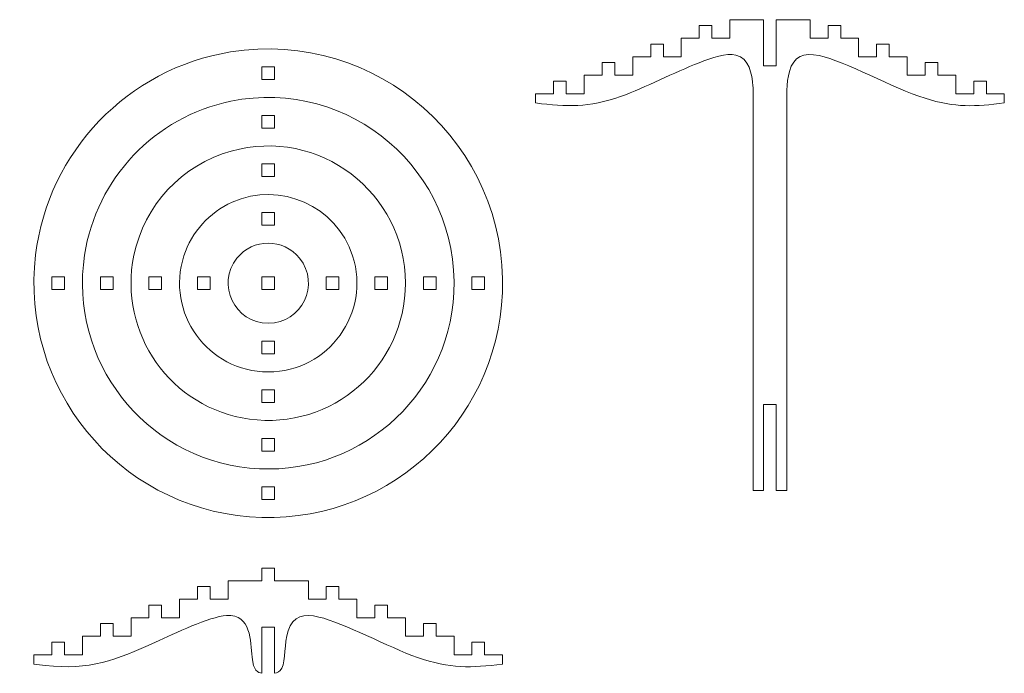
# Model space of a CAD drawing. Header units: millimetres. Extents: x -930 to 1034, y -929 to 949.
# Tile 26 of 31: x 742 to 975, y -555 to -400. Entities that reach past the tile are written whole.
import ezdxf

# ---------------------------------------------------------------- set-up
doc = ezdxf.new("R2010")
doc.units = ezdxf.units.MM
doc.header["$MEASUREMENT"] = 0
doc.layers.add('Layer 1', color=7, linetype='Continuous')

msp = doc.modelspace()

# ---------------------------------------------------------------- linework, layer by layer
at = {"layer": 'Layer 1', "color": 250, "lineweight": 9}
for points, knots in [([(921.4908, -505.0587), (921.4908, -505.0587), (921.4908, -511.5938), (921.4908, -511.5938), (921.4908, -511.5938), (921.4908, -511.5938), (923.9877, -511.5938), (923.9877, -511.5938), (923.9877, -511.5938), (923.9877, -511.5938), (923.9877, -421.2625), (923.9877, -421.2625), (923.9877, -421.2625), (923.9877, -418.3645), (923.7921, -415.1019), (924.5959, -412.282), (924.5959, -412.282), (925.6169, -408.7004), (927.9293, -407.7615), (931.6042, -408.5436), (931.6042, -408.5436), (937.8696, -409.877), (949.1066, -416.2536), (956.7095, -418.6581), (956.7095, -418.6581), (963.8814, -420.9263), (968.703, -420.6354), (975.4907, -419.7726), (975.4907, -419.7726), (975.4907, -419.7726), (975.4907, -417.58), (975.4907, -417.58), (975.4907, -417.58), (975.4907, -417.58), (971.2408, -417.58), (971.2408, -417.58), (971.2408, -417.58), (971.2408, -417.58), (971.2408, -414.58), (971.2408, -414.58), (971.2408, -414.58), (971.2408, -414.58), (968.2407, -414.58), (968.2407, -414.58), (968.2407, -414.58), (968.2407, -414.58), (968.2407, -417.58), (968.2407, -417.58), (968.2407, -417.58), (968.2407, -417.58), (963.9909, -417.58), (963.9909, -417.58), (963.9909, -417.58), (963.9909, -417.58), (963.9909, -413.1947), (963.9909, -413.1947), (963.9909, -413.1947), (963.9909, -413.1947), (959.7408, -413.1947), (959.7408, -413.1947), (959.7408, -413.1947), (959.7408, -413.1947), (959.7408, -410.1947), (959.7408, -410.1947), (959.7408, -410.1947), (959.7408, -410.1947), (956.7408, -410.1947), (956.7408, -410.1947), (956.7408, -410.1947), (956.7408, -410.1947), (956.7408, -413.1947), (956.7408, -413.1947), (956.7408, -413.1947), (956.7408, -413.1947), (952.4909, -413.1947), (952.4909, -413.1947), (952.4909, -413.1947), (952.4909, -413.1947), (952.4909, -408.8094), (952.4909, -408.8094), (952.4909, -408.8094), (952.4909, -408.8094), (948.2406, -408.8094), (948.2406, -408.8094), (948.2406, -408.8094), (948.2406, -408.8094), (948.2406, -405.8094), (948.2406, -405.8094), (948.2406, -405.8094), (948.2406, -405.8094), (945.2405, -405.8094), (945.2405, -405.8094), (945.2405, -405.8094), (945.2405, -405.8094), (945.2405, -408.8094), (945.2405, -408.8094), (945.2405, -408.8094), (945.2405, -408.8094), (940.991, -408.8094), (940.991, -408.8094), (940.991, -408.8094), (940.991, -408.8094), (940.991, -404.4241), (940.991, -404.4241), (940.991, -404.4241), (939.5743, -404.4241), (938.1574, -404.4241), (936.7406, -404.4241), (936.7406, -404.4241), (936.7406, -404.4241), (936.7406, -401.4241), (936.7406, -401.4241), (936.7406, -401.4241), (936.7406, -401.4241), (933.7407, -401.4241), (933.7407, -401.4241), (933.7407, -401.4241), (933.7407, -401.4241), (933.7407, -404.4241), (933.7407, -404.4241), (933.7407, -404.4241), (933.7407, -404.4241), (929.4912, -404.4241), (929.4912, -404.4241), (929.4912, -404.4241), (929.4912, -404.4241), (929.4912, -400.0388), (929.4912, -400.0388), (929.4912, -400.0388), (929.4912, -400.0388), (921.4908, -400.0388), (921.4908, -400.0388), (921.4908, -400.0388), (921.4908, -400.0388), (921.4908, -411.0021), (921.4908, -411.0021), (921.4908, -411.0021), (921.4908, -411.0021), (918.4908, -411.0021), (918.4908, -411.0021), (918.4908, -411.0021), (918.4908, -411.0021), (918.4908, -400.0388), (918.4908, -400.0388), (918.4908, -400.0388), (918.4908, -400.0388), (910.4906, -400.0388), (910.4906, -400.0388), (910.4906, -400.0388), (910.4906, -400.0388), (910.4906, -404.4241), (910.4906, -404.4241), (910.4906, -404.4241), (910.4906, -404.4241), (906.2411, -404.4241), (906.2411, -404.4241), (906.2411, -404.4241), (906.2411, -404.4241), (906.2411, -401.4241), (906.2411, -401.4241), (906.2411, -401.4241), (906.2411, -401.4241), (903.241, -401.4241), (903.241, -401.4241), (903.241, -401.4241), (903.241, -401.4241), (903.241, -404.4241), (903.241, -404.4241), (903.241, -404.4241), (903.241, -404.4241), (898.9906, -404.4241), (898.9906, -404.4241), (898.9906, -404.4241), (898.9906, -404.4241), (898.9906, -408.8094), (898.9906, -408.8094), (898.9906, -408.8094), (898.9906, -408.8094), (894.7411, -408.8094), (894.7411, -408.8094), (894.7411, -408.8094), (894.7411, -408.8094), (894.7411, -405.8094), (894.7411, -405.8094), (894.7411, -405.8094), (894.7411, -405.8094), (891.7412, -405.8094), (891.7412, -405.8094), (891.7412, -405.8094), (891.7412, -405.8094), (891.7412, -408.8094), (891.7412, -408.8094), (891.7412, -408.8094), (891.7412, -408.8094), (887.4907, -408.8094), (887.4907, -408.8094), (887.4907, -408.8094), (887.4907, -408.8094), (887.4907, -413.1947), (887.4907, -413.1947), (887.4907, -413.1947), (887.4907, -413.1947), (883.2408, -413.1947), (883.2408, -413.1947), (883.2408, -413.1947), (883.2408, -413.1947), (883.2408, -410.1947), (883.2408, -410.1947), (883.2408, -410.1947), (883.2408, -410.1947), (880.2408, -410.1947), (880.2408, -410.1947), (880.2408, -410.1947), (880.2408, -410.1947), (880.2408, -413.1947), (880.2408, -413.1947), (880.2408, -413.1947), (880.2408, -413.1947), (875.9909, -413.1947), (875.9909, -413.1947), (875.9909, -413.1947), (875.9909, -413.1947), (875.9909, -417.58), (875.9909, -417.58), (875.9909, -417.58), (875.9909, -417.58), (871.7409, -417.58), (871.7409, -417.58), (871.7409, -417.58), (871.7409, -417.58), (871.7409, -414.58), (871.7409, -414.58), (871.7409, -414.58), (871.7409, -414.58), (868.741, -414.58), (868.741, -414.58), (868.741, -414.58), (868.741, -414.58), (868.741, -417.58), (868.741, -417.58), (868.741, -417.58), (868.741, -417.58), (864.4909, -417.58), (864.4909, -417.58), (864.4909, -417.58), (864.4909, -417.58), (864.4909, -419.7726), (864.4909, -419.7726), (864.4909, -419.7726), (871.9128, -420.7166), (876.9344, -420.9013), (884.6243, -418.2072), (884.6243, -418.2072), (890.561, -416.1273), (897.3173, -412.5426), (903.1835, -410.221), (903.1835, -410.221), (906.2502, -409.0073), (909.6241, -407.8754), (911.915, -408.4276), (911.915, -408.4276), (915.1112, -409.1983), (915.6964, -412.8004), (915.9536, -415.8001), (915.9536, -415.8001), (915.9679, -415.968), (915.9814, -416.134), (915.9941, -416.2976), (915.9941, -416.2976), (915.9941, -416.2976), (915.994, -511.5938), (915.994, -511.5938), (915.994, -511.5938), (915.994, -511.5938), (918.4908, -511.5938), (918.4908, -511.5938), (918.4908, -511.5938), (918.4908, -511.5938), (918.4908, -491.2238), (918.4908, -491.2238), (918.4908, -491.2238), (918.4908, -491.2238), (921.4908, -491.2238), (921.4908, -491.2238), (921.4908, -491.2238), (921.4908, -491.2238), (921.4908, -505.0587), (921.4908, -505.0587)], [0, 0, 0, 0, 0.01369863, 0.01369863, 0.01369863, 0.01369863, 0.02739726, 0.02739726, 0.02739726, 0.02739726, 0.04109589, 0.04109589, 0.04109589, 0.04109589, 0.05479452, 0.05479452, 0.05479452, 0.05479452, 0.06849315, 0.06849315, 0.06849315, 0.06849315, 0.08219178, 0.08219178, 0.08219178, 0.08219178, 0.09589041, 0.09589041, 0.09589041, 0.09589041, 0.10958904, 0.10958904, 0.10958904, 0.10958904, 0.12328767, 0.12328767, 0.12328767, 0.12328767, 0.1369863, 0.1369863, 0.1369863, 0.1369863, 0.15068493, 0.15068493, 0.15068493, 0.15068493, 0.16438356, 0.16438356, 0.16438356, 0.16438356, 0.17808219, 0.17808219, 0.17808219, 0.17808219, 0.19178082, 0.19178082, 0.19178082, 0.19178082, 0.20547945, 0.20547945, 0.20547945, 0.20547945, 0.21917808, 0.21917808, 0.21917808, 0.21917808, 0.23287671, 0.23287671, 0.23287671, 0.23287671, 0.24657534, 0.24657534, 0.24657534, 0.24657534, 0.26027397, 0.26027397, 0.26027397, 0.26027397, 0.2739726, 0.2739726, 0.2739726, 0.2739726, 0.28767123, 0.28767123, 0.28767123, 0.28767123, 0.30136986, 0.30136986, 0.30136986, 0.30136986, 0.31506849, 0.31506849, 0.31506849, 0.31506849, 0.32876712, 0.32876712, 0.32876712, 0.32876712, 0.34246575, 0.34246575, 0.34246575, 0.34246575, 0.35616438, 0.35616438, 0.35616438, 0.35616438, 0.36986301, 0.36986301, 0.36986301, 0.36986301, 0.38356164, 0.38356164, 0.38356164, 0.38356164, 0.39726027, 0.39726027, 0.39726027, 0.39726027, 0.4109589, 0.4109589, 0.4109589, 0.4109589, 0.42465753, 0.42465753, 0.42465753, 0.42465753, 0.43835616, 0.43835616, 0.43835616, 0.43835616, 0.45205479, 0.45205479, 0.45205479, 0.45205479, 0.46575342, 0.46575342, 0.46575342, 0.46575342, 0.47945205, 0.47945205, 0.47945205, 0.47945205, 0.49315068, 0.49315068, 0.49315068, 0.49315068, 0.50684932, 0.50684932, 0.50684932, 0.50684932, 0.52054795, 0.52054795, 0.52054795, 0.52054795, 0.53424658, 0.53424658, 0.53424658, 0.53424658, 0.54794521, 0.54794521, 0.54794521, 0.54794521, 0.56164384, 0.56164384, 0.56164384, 0.56164384, 0.57534247, 0.57534247, 0.57534247, 0.57534247, 0.5890411, 0.5890411, 0.5890411, 0.5890411, 0.60273973, 0.60273973, 0.60273973, 0.60273973, 0.61643836, 0.61643836, 0.61643836, 0.61643836, 0.63013699, 0.63013699, 0.63013699, 0.63013699, 0.64383562, 0.64383562, 0.64383562, 0.64383562, 0.65753425, 0.65753425, 0.65753425, 0.65753425, 0.67123288, 0.67123288, 0.67123288, 0.67123288, 0.68493151, 0.68493151, 0.68493151, 0.68493151, 0.69863014, 0.69863014, 0.69863014, 0.69863014, 0.71232877, 0.71232877, 0.71232877, 0.71232877, 0.7260274, 0.7260274, 0.7260274, 0.7260274, 0.73972603, 0.73972603, 0.73972603, 0.73972603, 0.75342466, 0.75342466, 0.75342466, 0.75342466, 0.76712329, 0.76712329, 0.76712329, 0.76712329, 0.78082192, 0.78082192, 0.78082192, 0.78082192, 0.79452055, 0.79452055, 0.79452055, 0.79452055, 0.80821918, 0.80821918, 0.80821918, 0.80821918, 0.82191781, 0.82191781, 0.82191781, 0.82191781, 0.83561644, 0.83561644, 0.83561644, 0.83561644, 0.84931507, 0.84931507, 0.84931507, 0.84931507, 0.8630137, 0.8630137, 0.8630137, 0.8630137, 0.87671233, 0.87671233, 0.87671233, 0.87671233, 0.89041096, 0.89041096, 0.89041096, 0.89041096, 0.90410959, 0.90410959, 0.90410959, 0.90410959, 0.91780822, 0.91780822, 0.91780822, 0.91780822, 0.93150685, 0.93150685, 0.93150685, 0.93150685, 0.94520548, 0.94520548, 0.94520548, 0.94520548, 0.95890411, 0.95890411, 0.95890411, 0.95890411, 0.97260274, 0.97260274, 0.97260274, 0.97260274, 1, 1, 1, 1]), ([(792.2492, -407.6759), (826.9282, -402.0837), (857.9974, -429.6177), (856.6095, -464.7006), (856.6095, -464.7006), (855.3656, -496.1428), (828.1783, -520.2954), (796.6867, -517.7881), (796.6867, -517.7881), (765.3397, -515.2923), (742.2834, -487.1422), (746.053, -455.7737), (746.053, -455.7737), (748.9952, -431.29), (767.9195, -411.5997), (792.2492, -407.6759)], [0, 0, 0, 0, 0.2, 0.2, 0.2, 0.2, 0.4, 0.4, 0.4, 0.4, 0.6, 0.6, 0.6, 0.6, 1, 1, 1, 1]), ([(802.6538, -414.2155), (802.6538, -414.2155), (802.6538, -411.2155), (802.6538, -411.2155), (802.6538, -411.2155), (802.6538, -411.2155), (799.6537, -411.2155), (799.6537, -411.2155), (799.6537, -411.2155), (799.6537, -411.2155), (799.6537, -414.2155), (799.6537, -414.2155), (799.6537, -414.2155), (799.6537, -414.2155), (802.6538, -414.2155), (802.6538, -414.2155)], [0, 0, 0, 0, 0.2, 0.2, 0.2, 0.2, 0.4, 0.4, 0.4, 0.4, 0.6, 0.6, 0.6, 0.6, 1, 1, 1, 1]), ([(792.2949, -419.3576), (820.4931, -413.5942), (846.53, -435.9813), (845.0983, -464.6944), (845.0983, -464.6944), (843.8468, -489.7887), (821.7976, -508.7646), (796.7016, -506.2429), (796.7016, -506.2429), (771.7106, -503.7318), (753.8681, -480.7275), (757.6554, -455.8008), (757.6554, -455.8008), (760.4145, -437.6409), (774.311, -423.034), (792.2949, -419.3576)], [0, 0, 0, 0, 0.2, 0.2, 0.2, 0.2, 0.4, 0.4, 0.4, 0.4, 0.6, 0.6, 0.6, 0.6, 1, 1, 1, 1]), ([(802.6538, -425.7154), (802.6538, -425.7154), (802.6538, -422.7154), (802.6538, -422.7154), (802.6538, -422.7154), (802.6538, -422.7154), (799.6537, -422.7154), (799.6537, -422.7154), (799.6537, -422.7154), (799.6537, -422.7154), (799.6537, -425.7154), (799.6537, -425.7154), (799.6537, -425.7154), (799.6537, -425.7154), (802.6538, -425.7154), (802.6538, -425.7154)], [0, 0, 0, 0, 0.2, 0.2, 0.2, 0.2, 0.4, 0.4, 0.4, 0.4, 0.6, 0.6, 0.6, 0.6, 1, 1, 1, 1]), ([(792.3831, -431.1627), (813.0985, -425.3708), (833.6539, -440.9786), (833.6539, -462.4654), (833.6539, -462.4654), (833.6539, -482.1762), (816.261, -497.326), (796.7276, -494.6665), (796.7276, -494.6665), (778.1025, -492.1307), (765.5178, -474.2775), (769.3273, -455.8513), (769.3273, -455.8513), (771.7802, -443.9871), (780.7258, -434.4223), (792.3831, -431.1627)], [0, 0, 0, 0, 0.2, 0.2, 0.2, 0.2, 0.4, 0.4, 0.4, 0.4, 0.6, 0.6, 0.6, 0.6, 1, 1, 1, 1]), ([(802.6538, -437.2157), (802.6538, -437.2157), (802.6538, -434.2157), (802.6538, -434.2157), (802.6538, -434.2157), (802.6538, -434.2157), (799.6537, -434.2157), (799.6537, -434.2157), (799.6537, -434.2157), (799.6537, -434.2157), (799.6537, -437.2157), (799.6537, -437.2157), (799.6537, -437.2157), (799.6537, -437.2157), (802.6538, -437.2157), (802.6538, -437.2157)], [0, 0, 0, 0, 0.2, 0.2, 0.2, 0.2, 0.4, 0.4, 0.4, 0.4, 0.6, 0.6, 0.6, 0.6, 1, 1, 1, 1]), ([(792.6105, -443.2762), (803.9934, -438.201), (817.2926, -444.151), (821.1313, -455.9743), (821.1313, -455.9743), (825.5046, -469.4436), (815.49, -483.4653), (801.1537, -483.4653), (801.1537, -483.4653), (786.816, -483.4653), (776.8033, -469.4422), (781.1763, -455.9743), (781.1763, -455.9743), (783.0124, -450.3194), (787.1936, -445.6916), (792.6105, -443.2762)], [0, 0, 0, 0, 0.2, 0.2, 0.2, 0.2, 0.4, 0.4, 0.4, 0.4, 0.6, 0.6, 0.6, 0.6, 1, 1, 1, 1]), ([(802.6538, -448.7156), (802.6538, -448.7156), (802.6538, -445.7156), (802.6538, -445.7156), (802.6538, -445.7156), (802.6538, -445.7156), (799.6537, -445.7156), (799.6537, -445.7156), (799.6537, -445.7156), (799.6537, -445.7156), (799.6537, -448.7156), (799.6537, -448.7156), (799.6537, -448.7156), (799.6537, -448.7156), (802.6538, -448.7156), (802.6538, -448.7156)], [0, 0, 0, 0, 0.2, 0.2, 0.2, 0.2, 0.4, 0.4, 0.4, 0.4, 0.6, 0.6, 0.6, 0.6, 1, 1, 1, 1]), ([(793.7259, -456.542), (797.5317, -451.7763), (804.776, -451.7761), (808.5816, -456.5421), (808.5816, -456.5421), (813.524, -462.7319), (809.1077, -471.9654), (801.1537, -471.9654), (801.1537, -471.9654), (793.1997, -471.9654), (788.7832, -462.7321), (793.7259, -456.542)], [0, 0, 0, 0, 0.25, 0.25, 0.25, 0.25, 0.5, 0.5, 0.5, 0.5, 1, 1, 1, 1]), ([(752.904, -460.9654), (752.904, -460.9654), (749.9041, -460.9654), (749.9041, -460.9654), (749.9041, -460.9654), (749.9041, -460.9654), (749.9041, -463.9654), (749.9041, -463.9654), (749.9041, -463.9654), (749.9041, -463.9654), (752.904, -463.9654), (752.904, -463.9654), (752.904, -463.9654), (752.904, -463.9654), (752.904, -460.9654), (752.904, -460.9654)], [0, 0, 0, 0, 0.2, 0.2, 0.2, 0.2, 0.4, 0.4, 0.4, 0.4, 0.6, 0.6, 0.6, 0.6, 1, 1, 1, 1]), ([(764.4039, -460.9654), (764.4039, -460.9654), (761.4039, -460.9654), (761.4039, -460.9654), (761.4039, -460.9654), (761.4039, -460.9654), (761.4039, -463.9654), (761.4039, -463.9654), (761.4039, -463.9654), (761.4039, -463.9654), (764.4039, -463.9654), (764.4039, -463.9654), (764.4039, -463.9654), (764.4039, -463.9654), (764.4039, -460.9654), (764.4039, -460.9654)], [0, 0, 0, 0, 0.2, 0.2, 0.2, 0.2, 0.4, 0.4, 0.4, 0.4, 0.6, 0.6, 0.6, 0.6, 1, 1, 1, 1]), ([(775.9042, -460.9654), (775.9042, -460.9654), (772.9043, -460.9654), (772.9043, -460.9654), (772.9043, -460.9654), (772.9043, -460.9654), (772.9043, -463.9654), (772.9043, -463.9654), (772.9043, -463.9654), (772.9043, -463.9654), (775.9042, -463.9654), (775.9042, -463.9654), (775.9042, -463.9654), (775.9042, -463.9654), (775.9042, -460.9654), (775.9042, -460.9654)], [0, 0, 0, 0, 0.2, 0.2, 0.2, 0.2, 0.4, 0.4, 0.4, 0.4, 0.6, 0.6, 0.6, 0.6, 1, 1, 1, 1]), ([(787.4042, -460.9654), (787.4042, -460.9654), (784.4041, -460.9654), (784.4041, -460.9654), (784.4041, -460.9654), (784.4041, -460.9654), (784.4041, -463.9654), (784.4041, -463.9654), (784.4041, -463.9654), (784.4041, -463.9654), (787.4042, -463.9654), (787.4042, -463.9654), (787.4042, -463.9654), (787.4042, -463.9654), (787.4042, -460.9654), (787.4042, -460.9654)], [0, 0, 0, 0, 0.2, 0.2, 0.2, 0.2, 0.4, 0.4, 0.4, 0.4, 0.6, 0.6, 0.6, 0.6, 1, 1, 1, 1]), ([(802.6538, -460.9654), (802.6538, -460.9654), (802.6538, -463.9654), (802.6538, -463.9654), (802.6538, -463.9654), (802.6538, -463.9654), (799.6537, -463.9654), (799.6537, -463.9654), (799.6537, -463.9654), (799.6537, -463.9654), (799.6537, -460.9654), (799.6537, -460.9654), (799.6537, -460.9654), (799.6537, -460.9654), (802.6538, -460.9654), (802.6538, -460.9654)], [0, 0, 0, 0, 0.2, 0.2, 0.2, 0.2, 0.4, 0.4, 0.4, 0.4, 0.6, 0.6, 0.6, 0.6, 1, 1, 1, 1]), ([(814.9035, -463.9654), (814.9035, -463.9654), (817.9036, -463.9654), (817.9036, -463.9654), (817.9036, -463.9654), (817.9036, -463.9654), (817.9036, -460.9654), (817.9036, -460.9654), (817.9036, -460.9654), (817.9036, -460.9654), (814.9035, -460.9654), (814.9035, -460.9654), (814.9035, -460.9654), (814.9035, -460.9654), (814.9035, -463.9654), (814.9035, -463.9654)], [0, 0, 0, 0, 0.2, 0.2, 0.2, 0.2, 0.4, 0.4, 0.4, 0.4, 0.6, 0.6, 0.6, 0.6, 1, 1, 1, 1]), ([(826.4035, -463.9654), (826.4035, -463.9654), (829.4035, -463.9654), (829.4035, -463.9654), (829.4035, -463.9654), (829.4035, -463.9654), (829.4035, -460.9654), (829.4035, -460.9654), (829.4035, -460.9654), (829.4035, -460.9654), (826.4035, -460.9654), (826.4035, -460.9654), (826.4035, -460.9654), (826.4035, -460.9654), (826.4035, -463.9654), (826.4035, -463.9654)], [0, 0, 0, 0, 0.2, 0.2, 0.2, 0.2, 0.4, 0.4, 0.4, 0.4, 0.6, 0.6, 0.6, 0.6, 1, 1, 1, 1]), ([(837.9037, -463.9654), (837.9037, -463.9654), (840.9038, -463.9654), (840.9038, -463.9654), (840.9038, -463.9654), (840.9038, -463.9654), (840.9038, -460.9654), (840.9038, -460.9654), (840.9038, -460.9654), (840.9038, -460.9654), (837.9037, -460.9654), (837.9037, -460.9654), (837.9037, -460.9654), (837.9037, -460.9654), (837.9037, -463.9654), (837.9037, -463.9654)], [0, 0, 0, 0, 0.2, 0.2, 0.2, 0.2, 0.4, 0.4, 0.4, 0.4, 0.6, 0.6, 0.6, 0.6, 1, 1, 1, 1]), ([(849.4037, -463.9654), (849.4037, -463.9654), (852.4036, -463.9654), (852.4036, -463.9654), (852.4036, -463.9654), (852.4036, -463.9654), (852.4036, -460.9654), (852.4036, -460.9654), (852.4036, -460.9654), (852.4036, -460.9654), (849.4037, -460.9654), (849.4037, -460.9654), (849.4037, -460.9654), (849.4037, -460.9654), (849.4037, -463.9654), (849.4037, -463.9654)], [0, 0, 0, 0, 0.2, 0.2, 0.2, 0.2, 0.4, 0.4, 0.4, 0.4, 0.6, 0.6, 0.6, 0.6, 1, 1, 1, 1]), ([(799.6539, -476.2152), (799.6539, -476.2152), (799.6539, -479.2152), (799.6539, -479.2152), (799.6539, -479.2152), (799.6539, -479.2152), (802.6539, -479.2152), (802.6539, -479.2152), (802.6539, -479.2152), (802.6539, -479.2152), (802.6539, -476.2152), (802.6539, -476.2152), (802.6539, -476.2152), (802.6539, -476.2152), (799.6539, -476.2152), (799.6539, -476.2152)], [0, 0, 0, 0, 0.2, 0.2, 0.2, 0.2, 0.4, 0.4, 0.4, 0.4, 0.6, 0.6, 0.6, 0.6, 1, 1, 1, 1]), ([(799.6539, -487.7151), (799.6539, -487.7151), (799.6539, -490.7151), (799.6539, -490.7151), (799.6539, -490.7151), (799.6539, -490.7151), (802.6539, -490.7151), (802.6539, -490.7151), (802.6539, -490.7151), (802.6539, -490.7151), (802.6539, -487.7151), (802.6539, -487.7151), (802.6539, -487.7151), (802.6539, -487.7151), (799.6539, -487.7151), (799.6539, -487.7151)], [0, 0, 0, 0, 0.2, 0.2, 0.2, 0.2, 0.4, 0.4, 0.4, 0.4, 0.6, 0.6, 0.6, 0.6, 1, 1, 1, 1]), ([(799.6539, -499.2154), (799.6539, -499.2154), (799.6539, -502.2154), (799.6539, -502.2154), (799.6539, -502.2154), (799.6539, -502.2154), (802.6539, -502.2154), (802.6539, -502.2154), (802.6539, -502.2154), (802.6539, -502.2154), (802.6539, -499.2154), (802.6539, -499.2154), (802.6539, -499.2154), (802.6539, -499.2154), (799.6539, -499.2154), (799.6539, -499.2154)], [0, 0, 0, 0, 0.2, 0.2, 0.2, 0.2, 0.4, 0.4, 0.4, 0.4, 0.6, 0.6, 0.6, 0.6, 1, 1, 1, 1]), ([(799.6539, -510.7153), (799.6539, -510.7153), (799.6539, -513.7153), (799.6539, -513.7153), (799.6539, -513.7153), (799.6539, -513.7153), (802.6539, -513.7153), (802.6539, -513.7153), (802.6539, -513.7153), (802.6539, -513.7153), (802.6539, -510.7153), (802.6539, -510.7153), (802.6539, -510.7153), (802.6539, -510.7153), (799.6539, -510.7153), (799.6539, -510.7153)], [0, 0, 0, 0, 0.2, 0.2, 0.2, 0.2, 0.4, 0.4, 0.4, 0.4, 0.6, 0.6, 0.6, 0.6, 1, 1, 1, 1]), ([(799.6536, -545.8372), (799.6536, -545.8372), (799.6536, -554.8693), (799.6536, -554.8693), (799.6536, -554.8693), (798.6599, -554.639), (797.666, -554.4088), (797.3062, -551.0161), (797.3062, -551.0161), (796.9141, -547.3177), (797.1719, -540.8553), (791.2988, -541.1951), (791.2988, -541.1951), (787.1277, -541.4364), (779.0067, -545.4275), (774.4492, -547.4983), (774.4492, -547.4983), (764.9573, -551.8111), (758.9602, -554.1702), (748.3512, -553.0041), (748.3512, -553.0041), (747.4447, -552.9045), (746.5493, -552.7905), (745.6537, -552.6766), (745.6537, -552.6766), (745.6537, -552.6766), (745.6537, -550.484), (745.6537, -550.484), (745.6537, -550.484), (745.6537, -550.484), (749.9036, -550.484), (749.9036, -550.484), (749.9036, -550.484), (749.9036, -550.484), (749.9036, -547.484), (749.9036, -547.484), (749.9036, -547.484), (749.9036, -547.484), (752.9037, -547.484), (752.9037, -547.484), (752.9037, -547.484), (752.9037, -547.484), (752.9037, -550.484), (752.9037, -550.484), (752.9037, -550.484), (752.9037, -550.484), (757.1535, -550.484), (757.1535, -550.484), (757.1535, -550.484), (757.1535, -550.484), (757.1535, -546.0987), (757.1535, -546.0987), (757.1535, -546.0987), (757.1535, -546.0987), (761.4036, -546.0987), (761.4036, -546.0987), (761.4036, -546.0987), (761.4036, -546.0987), (761.4036, -543.0987), (761.4036, -543.0987), (761.4036, -543.0987), (761.4036, -543.0987), (764.4035, -543.0987), (764.4035, -543.0987), (764.4035, -543.0987), (764.4035, -543.0987), (764.4035, -546.0987), (764.4035, -546.0987), (764.4035, -546.0987), (764.4035, -546.0987), (768.6535, -546.0987), (768.6535, -546.0987), (768.6535, -546.0987), (768.6535, -546.0987), (768.6535, -541.7134), (768.6535, -541.7134), (768.6535, -541.7134), (768.6535, -541.7134), (772.9038, -541.7134), (772.9038, -541.7134), (772.9038, -541.7134), (772.9038, -541.7134), (772.9038, -538.7134), (772.9038, -538.7134), (772.9038, -538.7134), (772.9038, -538.7134), (775.9039, -538.7134), (775.9039, -538.7134), (775.9039, -538.7134), (775.9039, -538.7134), (775.9039, -541.7134), (775.9039, -541.7134), (775.9039, -541.7134), (775.9039, -541.7134), (780.1533, -541.7134), (780.1533, -541.7134), (780.1533, -541.7134), (780.1533, -541.7134), (780.1533, -537.3281), (780.1533, -537.3281), (780.1533, -537.3281), (780.1533, -537.3281), (784.4038, -537.3281), (784.4038, -537.3281), (784.4038, -537.3281), (784.4038, -537.3281), (784.4038, -534.3281), (784.4038, -534.3281), (784.4038, -534.3281), (784.4038, -534.3281), (787.4037, -534.3281), (787.4037, -534.3281), (787.4037, -534.3281), (787.4037, -534.3281), (787.4037, -537.3281), (787.4037, -537.3281), (787.4037, -537.3281), (787.4037, -537.3281), (791.6533, -537.3281), (791.6533, -537.3281), (791.6533, -537.3281), (791.6533, -537.3281), (791.6533, -532.9428), (791.6533, -532.9428), (791.6533, -532.9428), (791.6533, -532.9428), (799.6536, -532.9428), (799.6536, -532.9428), (799.6536, -532.9428), (799.6536, -532.9428), (799.6536, -529.9428), (799.6536, -529.9428), (799.6536, -529.9428), (799.6536, -529.9428), (802.6535, -529.9428), (802.6535, -529.9428), (802.6535, -529.9428), (802.6535, -529.9428), (802.6535, -532.9428), (802.6535, -532.9428), (802.6535, -532.9428), (805.3203, -532.9428), (807.9871, -532.9428), (810.6538, -532.9428), (810.6538, -532.9428), (810.6538, -532.9428), (810.6538, -537.3281), (810.6538, -537.3281), (810.6538, -537.3281), (810.6538, -537.3281), (814.9033, -537.3281), (814.9033, -537.3281), (814.9033, -537.3281), (814.9033, -537.3281), (814.9033, -534.3281), (814.9033, -534.3281), (814.9033, -534.3281), (814.9033, -534.3281), (817.9034, -534.3281), (817.9034, -534.3281), (817.9034, -534.3281), (817.9034, -534.3281), (817.9034, -537.3281), (817.9034, -537.3281), (817.9034, -537.3281), (817.9034, -537.3281), (822.1538, -537.3281), (822.1538, -537.3281), (822.1538, -537.3281), (822.1538, -537.3281), (822.1538, -541.7134), (822.1538, -541.7134), (822.1538, -541.7134), (822.1538, -541.7134), (826.4033, -541.7134), (826.4033, -541.7134), (826.4033, -541.7134), (826.4033, -541.7134), (826.4033, -538.7134), (826.4033, -538.7134), (826.4033, -538.7134), (827.4032, -538.7134), (828.4033, -538.7134), (829.4032, -538.7134), (829.4032, -538.7134), (829.4032, -538.7134), (829.4032, -541.7134), (829.4032, -541.7134), (829.4032, -541.7134), (829.4032, -541.7134), (833.6536, -541.7134), (833.6536, -541.7134), (833.6536, -541.7134), (833.6536, -541.7134), (833.6536, -546.0987), (833.6536, -546.0987), (833.6536, -546.0987), (833.6536, -546.0987), (837.9036, -546.0987), (837.9036, -546.0987), (837.9036, -546.0987), (837.9036, -546.0987), (837.9036, -543.0987), (837.9036, -543.0987), (837.9036, -543.0987), (837.9036, -543.0987), (840.9035, -543.0987), (840.9035, -543.0987), (840.9035, -543.0987), (840.9035, -543.0987), (840.9035, -546.0987), (840.9035, -546.0987), (840.9035, -546.0987), (840.9035, -546.0987), (845.1535, -546.0987), (845.1535, -546.0987), (845.1535, -546.0987), (845.1535, -546.0987), (845.1535, -550.484), (845.1535, -550.484), (845.1535, -550.484), (845.1535, -550.484), (849.4034, -550.484), (849.4034, -550.484), (849.4034, -550.484), (849.4034, -550.484), (849.4034, -547.484), (849.4034, -547.484), (849.4034, -547.484), (849.4034, -547.484), (852.4034, -547.484), (852.4034, -547.484), (852.4034, -547.484), (852.4034, -547.484), (852.4034, -550.484), (852.4034, -550.484), (852.4034, -550.484), (852.4034, -550.484), (856.6535, -550.484), (856.6535, -550.484), (856.6535, -550.484), (856.6535, -550.484), (856.6535, -552.6766), (856.6535, -552.6766), (856.6535, -552.6766), (849.2321, -553.6186), (844.2127, -553.806), (836.5201, -551.1112), (836.5201, -551.1112), (829.6241, -548.6954), (819.0542, -542.9271), (813.1485, -541.5334), (813.1485, -541.5334), (809.5917, -540.694), (807.0426, -541.2543), (805.8736, -544.8109), (805.8736, -544.8109), (804.8558, -547.9072), (805.3826, -551.6782), (804.3569, -553.6756), (804.3569, -553.6756), (803.8912, -554.5824), (803.2724, -554.7259), (802.6535, -554.8693), (802.6535, -554.8693), (802.6535, -554.8693), (802.6535, -543.9061), (802.6535, -543.9061), (802.6535, -543.9061), (801.6536, -543.9061), (800.6535, -543.9061), (799.6536, -543.9061), (799.6536, -543.9061), (799.6536, -543.9061), (799.6536, -545.8372), (799.6536, -545.8372)], [0, 0, 0, 0, 0.01428571, 0.01428571, 0.01428571, 0.01428571, 0.02857143, 0.02857143, 0.02857143, 0.02857143, 0.04285714, 0.04285714, 0.04285714, 0.04285714, 0.05714286, 0.05714286, 0.05714286, 0.05714286, 0.07142857, 0.07142857, 0.07142857, 0.07142857, 0.08571429, 0.08571429, 0.08571429, 0.08571429, 0.1, 0.1, 0.1, 0.1, 0.11428571, 0.11428571, 0.11428571, 0.11428571, 0.12857143, 0.12857143, 0.12857143, 0.12857143, 0.14285714, 0.14285714, 0.14285714, 0.14285714, 0.15714286, 0.15714286, 0.15714286, 0.15714286, 0.17142857, 0.17142857, 0.17142857, 0.17142857, 0.18571429, 0.18571429, 0.18571429, 0.18571429, 0.2, 0.2, 0.2, 0.2, 0.21428571, 0.21428571, 0.21428571, 0.21428571, 0.22857143, 0.22857143, 0.22857143, 0.22857143, 0.24285714, 0.24285714, 0.24285714, 0.24285714, 0.25714286, 0.25714286, 0.25714286, 0.25714286, 0.27142857, 0.27142857, 0.27142857, 0.27142857, 0.28571429, 0.28571429, 0.28571429, 0.28571429, 0.3, 0.3, 0.3, 0.3, 0.31428571, 0.31428571, 0.31428571, 0.31428571, 0.32857143, 0.32857143, 0.32857143, 0.32857143, 0.34285714, 0.34285714, 0.34285714, 0.34285714, 0.35714286, 0.35714286, 0.35714286, 0.35714286, 0.37142857, 0.37142857, 0.37142857, 0.37142857, 0.38571429, 0.38571429, 0.38571429, 0.38571429, 0.4, 0.4, 0.4, 0.4, 0.41428571, 0.41428571, 0.41428571, 0.41428571, 0.42857143, 0.42857143, 0.42857143, 0.42857143, 0.44285714, 0.44285714, 0.44285714, 0.44285714, 0.45714286, 0.45714286, 0.45714286, 0.45714286, 0.47142857, 0.47142857, 0.47142857, 0.47142857, 0.48571429, 0.48571429, 0.48571429, 0.48571429, 0.5, 0.5, 0.5, 0.5, 0.51428571, 0.51428571, 0.51428571, 0.51428571, 0.52857143, 0.52857143, 0.52857143, 0.52857143, 0.54285714, 0.54285714, 0.54285714, 0.54285714, 0.55714286, 0.55714286, 0.55714286, 0.55714286, 0.57142857, 0.57142857, 0.57142857, 0.57142857, 0.58571429, 0.58571429, 0.58571429, 0.58571429, 0.6, 0.6, 0.6, 0.6, 0.61428571, 0.61428571, 0.61428571, 0.61428571, 0.62857143, 0.62857143, 0.62857143, 0.62857143, 0.64285714, 0.64285714, 0.64285714, 0.64285714, 0.65714286, 0.65714286, 0.65714286, 0.65714286, 0.67142857, 0.67142857, 0.67142857, 0.67142857, 0.68571429, 0.68571429, 0.68571429, 0.68571429, 0.7, 0.7, 0.7, 0.7, 0.71428571, 0.71428571, 0.71428571, 0.71428571, 0.72857143, 0.72857143, 0.72857143, 0.72857143, 0.74285714, 0.74285714, 0.74285714, 0.74285714, 0.75714286, 0.75714286, 0.75714286, 0.75714286, 0.77142857, 0.77142857, 0.77142857, 0.77142857, 0.78571429, 0.78571429, 0.78571429, 0.78571429, 0.8, 0.8, 0.8, 0.8, 0.81428571, 0.81428571, 0.81428571, 0.81428571, 0.82857143, 0.82857143, 0.82857143, 0.82857143, 0.84285714, 0.84285714, 0.84285714, 0.84285714, 0.85714286, 0.85714286, 0.85714286, 0.85714286, 0.87142857, 0.87142857, 0.87142857, 0.87142857, 0.88571429, 0.88571429, 0.88571429, 0.88571429, 0.9, 0.9, 0.9, 0.9, 0.91428571, 0.91428571, 0.91428571, 0.91428571, 0.92857143, 0.92857143, 0.92857143, 0.92857143, 0.94285714, 0.94285714, 0.94285714, 0.94285714, 0.95714286, 0.95714286, 0.95714286, 0.95714286, 0.97142857, 0.97142857, 0.97142857, 0.97142857, 1, 1, 1, 1])]:
    msp.add_open_spline(points, degree=3, knots=knots, dxfattribs=at)

doc.saveas('drawing.dxf')
